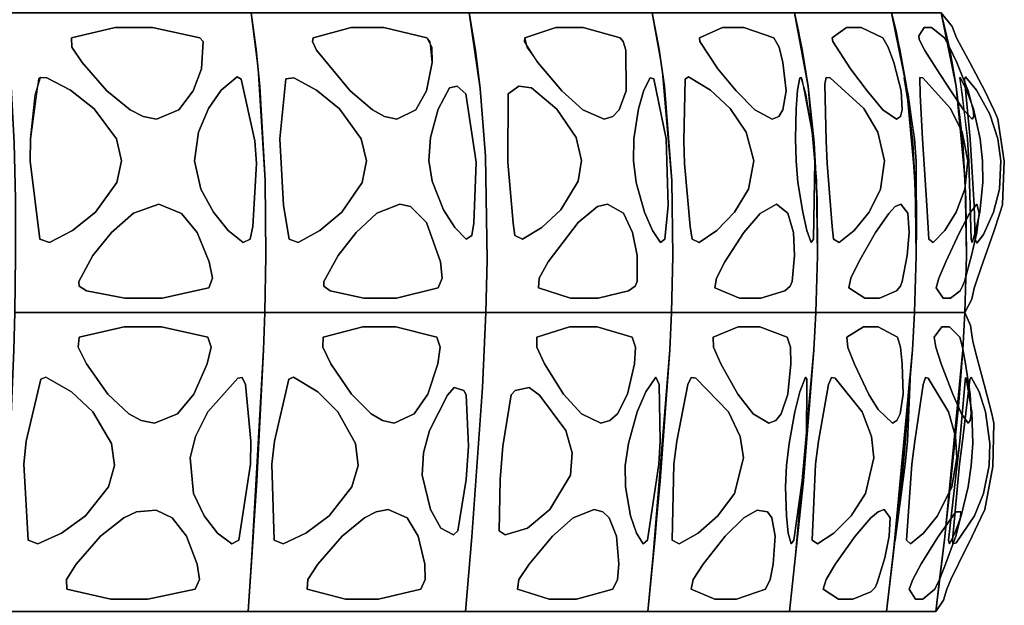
# Model space of a CAD drawing. Header units: centimetres. Extents: x -23.7 to 23.7, y -29.6 to 29.6.
# Tile 27 of 32: x 9.9 to 23.7, y 8.3 to 16.5. Entities that reach past the tile are written whole.
import ezdxf

# ---------------------------------------------------------------- set-up
doc = ezdxf.new("R2010")
doc.units = ezdxf.units.CM
doc.layers.get('0').update_dxf_attribs({"true_color": 0x5890e1})

msp = doc.modelspace()

# ---------------------------------------------------------------- linework, layer by layer
at = {"color": 121, "true_color": 0xa6e5e5}
for points in [[(9.837, 14.006, 0), (9.818, 14.801, 0), (9.779, 15.59, 0), (9.688, 16.629, 0), (10.338, 16.629, 0), (11.42, 16.629, 0), (12.287, 16.629, 0), (13.153, 16.629, 0), (13.222, 16.112, 0), (13.276, 15.59, 0), (13.349, 14.271, 0), (13.358, 13.209, 0), (13.345, 12.415, 0), (12.905, 12.415, 0), (11.587, 12.415, 0), (10.489, 12.415, 0), (9.829, 12.415, 0), (9.839, 13.209, 0)], [(9.818, 14.801, 0), (9.837, 14.006, 0), (9.839, 13.209, 0), (9.829, 12.415, 0), (10.489, 12.415, 0), (11.587, 12.415, 0), (12.905, 12.415, 0), (13.345, 12.415, 0), (13.358, 13.209, 0), (13.349, 14.271, 0), (13.276, 15.59, 0), (13.222, 16.112, 0), (13.153, 16.629, 0), (12.287, 16.629, 0), (11.42, 16.629, 0), (10.338, 16.629, 0), (9.688, 16.629, 0), (9.715, 16.371, 0), (9.779, 15.59, 0)], [(13.928, 12.415, 0), (14.899, 12.415, 0), (16.066, 12.415, 0), (16.454, 12.415, 0), (16.47, 13.154, 0), (16.445, 14.614, 0), (16.372, 15.564, 0), (16.217, 16.629, 0), (15.746, 16.629, 0), (14.567, 16.629, 0), (13.624, 16.629, 0), (13.153, 16.629, 0), (13.222, 16.112, 0), (13.276, 15.59, 0), (13.349, 14.271, 0), (13.358, 13.209, 0), (13.345, 12.415, 0)], [(14.899, 12.415, 0), (13.928, 12.415, 0), (13.345, 12.415, 0), (13.358, 13.209, 0), (13.349, 14.271, 0), (13.251, 15.852, 0), (13.153, 16.629, 0), (13.624, 16.629, 0), (14.567, 16.629, 0), (15.746, 16.629, 0), (16.217, 16.629, 0), (16.305, 16.099, 0), (16.372, 15.564, 0), (16.445, 14.614, 0), (16.47, 13.154, 0), (16.454, 12.415, 0), (16.066, 12.415, 0)], [(18.574, 12.415, 0), (17.759, 12.415, 0), (16.78, 12.415, 0), (16.454, 12.415, 0), (16.47, 13.154, 0), (16.445, 14.614, 0), (16.372, 15.564, 0), (16.217, 16.629, 0), (16.613, 16.629, 0), (17.602, 16.629, 0), (18.394, 16.629, 0), (18.789, 16.629, 0), (18.889, 16.112, 0), (18.965, 15.59, 0), (19.069, 14.271, 0), (19.082, 13.209, 0), (19.063, 12.415, 0)], [(17.759, 12.415, 0), (18.574, 12.415, 0), (19.063, 12.415, 0), (19.082, 13.209, 0), (19.069, 14.271, 0), (18.93, 15.852, 0), (18.789, 16.629, 0), (18.394, 16.629, 0), (17.602, 16.629, 0), (16.613, 16.629, 0), (16.217, 16.629, 0), (16.305, 16.099, 0), (16.372, 15.564, 0), (16.445, 14.614, 0), (16.47, 13.154, 0), (16.454, 12.415, 0), (16.78, 12.415, 0)], [(21.109, 14.006, 0), (21.068, 14.801, 0), (20.984, 15.59, 0), (20.79, 16.629, 0), (20.414, 16.629, 0), (19.789, 16.629, 0), (19.289, 16.629, 0), (18.789, 16.629, 0), (18.889, 16.112, 0), (18.965, 15.59, 0), (19.069, 14.271, 0), (19.082, 13.209, 0), (19.063, 12.415, 0), (19.317, 12.415, 0), (20.078, 12.415, 0), (20.712, 12.415, 0), (21.093, 12.415, 0), (21.114, 13.209, 0)], [(21.068, 14.801, 0), (21.109, 14.006, 0), (21.114, 13.209, 0), (21.093, 12.415, 0), (20.712, 12.415, 0), (20.078, 12.415, 0), (19.317, 12.415, 0), (19.063, 12.415, 0), (19.082, 13.209, 0), (19.069, 14.271, 0), (18.965, 15.59, 0), (18.889, 16.112, 0), (18.789, 16.629, 0), (19.289, 16.629, 0), (19.789, 16.629, 0), (20.414, 16.629, 0), (20.79, 16.629, 0), (20.848, 16.371, 0), (20.984, 15.59, 0)], [(22.498, 14.006, 0), (22.455, 14.801, 0), (22.365, 15.59, 0), (22.158, 16.629, 0), (21.901, 16.629, 0), (21.474, 16.629, 0), (21.132, 16.629, 0), (20.79, 16.629, 0), (20.9, 16.112, 0), (20.984, 15.59, 0), (21.099, 14.271, 0), (21.114, 13.209, 0), (21.093, 12.415, 0), (21.266, 12.415, 0), (21.787, 12.415, 0), (22.221, 12.415, 0), (22.481, 12.415, 0), (22.504, 13.209, 0)], [(22.455, 14.801, 0), (22.498, 14.006, 0), (22.504, 13.209, 0), (22.481, 12.415, 0), (22.221, 12.415, 0), (21.787, 12.415, 0), (21.266, 12.415, 0), (21.093, 12.415, 0), (21.114, 13.209, 0), (21.099, 14.271, 0), (20.984, 15.59, 0), (20.9, 16.112, 0), (20.79, 16.629, 0), (21.132, 16.629, 0), (21.474, 16.629, 0), (21.901, 16.629, 0), (22.158, 16.629, 0), (22.22, 16.371, 0), (22.365, 15.59, 0)], [(23.203, 14.006, 0), (23.159, 14.801, 0), (23.066, 15.59, 0), (22.853, 16.629, 0), (22.722, 16.629, 0), (22.505, 16.629, 0), (22.332, 16.629, 0), (22.158, 16.629, 0), (22.275, 16.112, 0), (22.365, 15.59, 0), (22.488, 14.271, 0), (22.504, 13.209, 0), (22.481, 12.415, 0), (22.569, 12.415, 0), (22.834, 12.415, 0), (23.054, 12.415, 0), (23.186, 12.415, 0), (23.209, 13.209, 0)], [(23.159, 14.801, 0), (23.203, 14.006, 0), (23.209, 13.209, 0), (23.186, 12.415, 0), (23.054, 12.415, 0), (22.834, 12.415, 0), (22.569, 12.415, 0), (22.481, 12.415, 0), (22.504, 13.209, 0), (22.488, 14.271, 0), (22.365, 15.59, 0), (22.275, 16.112, 0), (22.158, 16.629, 0), (22.332, 16.629, 0), (22.505, 16.629, 0), (22.722, 16.629, 0), (22.853, 16.629, 0), (22.917, 16.371, 0), (23.066, 15.59, 0)], [(11.24, 16.421, 0), (11.763, 16.421, 0), (12.432, 16.278, 0), (12.478, 16.224, 0), (12.455, 15.843, 0), (12.336, 15.529, 0), (12.137, 15.263, 0), (11.822, 15.133, 0), (11.634, 15.17, 0), (11.451, 15.264, 0), (11.123, 15.53, 0), (10.775, 15.929, 0), (10.631, 16.145, 0), (10.626, 16.278, 0)], [(11.763, 16.421, 0), (11.24, 16.421, 0), (10.626, 16.278, 0), (10.631, 16.145, 0), (10.775, 15.929, 0), (11.123, 15.53, 0), (11.451, 15.264, 0), (11.634, 15.17, 0), (11.822, 15.133, 0), (12.137, 15.263, 0), (12.336, 15.529, 0), (12.455, 15.843, 0), (12.478, 16.224, 0), (12.432, 16.278, 0)], [(15.02, 16.422, 0), (14.559, 16.422, 0), (14.026, 16.278, 0), (14.014, 16.224, 0), (14.072, 16.101, 0), (14.545, 15.531, 0), (14.859, 15.265, 0), (15.029, 15.17, 0), (15.201, 15.133, 0), (15.469, 15.264, 0), (15.62, 15.531, 0), (15.696, 15.929, 0), (15.67, 16.224, 0), (15.624, 16.278, 0)], [(15.029, 15.17, 0), (14.859, 15.265, 0), (14.545, 15.531, 0), (14.072, 16.101, 0), (14.014, 16.224, 0), (14.026, 16.278, 0), (14.559, 16.422, 0), (15.02, 16.422, 0), (15.624, 16.278, 0), (15.693, 16.146, 0), (15.696, 15.929, 0), (15.62, 15.531, 0), (15.469, 15.264, 0), (15.201, 15.133, 0)], [(17.434, 16.422, 0), (17.821, 16.422, 0), (18.34, 16.278, 0), (18.384, 16.224, 0), (18.422, 16.101, 0), (18.425, 15.531, 0), (18.327, 15.265, 0), (18.238, 15.17, 0), (18.114, 15.133, 0), (17.816, 15.264, 0), (17.522, 15.531, 0), (17.183, 15.929, 0), (16.995, 16.224, 0), (17, 16.278, 0)], [(18.238, 15.17, 0), (18.327, 15.265, 0), (18.425, 15.531, 0), (18.422, 16.101, 0), (18.384, 16.224, 0), (18.34, 16.278, 0), (17.821, 16.422, 0), (17.434, 16.422, 0), (17, 16.278, 0), (17.029, 16.146, 0), (17.183, 15.929, 0), (17.522, 15.531, 0), (17.816, 15.264, 0), (18.114, 15.133, 0)], [(20.081, 16.421, 0), (19.779, 16.421, 0), (19.456, 16.278, 0), (19.46, 16.224, 0), (19.713, 15.843, 0), (19.972, 15.529, 0), (20.234, 15.263, 0), (20.48, 15.133, 0), (20.571, 15.17, 0), (20.63, 15.264, 0), (20.673, 15.53, 0), (20.63, 15.929, 0), (20.574, 16.145, 0), (20.499, 16.278, 0)], [(19.779, 16.421, 0), (20.081, 16.421, 0), (20.499, 16.278, 0), (20.574, 16.145, 0), (20.63, 15.929, 0), (20.673, 15.53, 0), (20.63, 15.264, 0), (20.571, 15.17, 0), (20.48, 15.133, 0), (20.234, 15.263, 0), (19.972, 15.529, 0), (19.713, 15.843, 0), (19.46, 16.224, 0), (19.456, 16.278, 0)], [(22.281, 15.17, 0), (22.307, 15.263, 0), (22.292, 15.53, 0), (22.189, 15.929, 0), (22.11, 16.146, 0), (22.035, 16.278, 0), (21.729, 16.421, 0), (21.523, 16.421, 0), (21.322, 16.278, 0), (21.333, 16.224, 0), (21.578, 15.843, 0), (21.813, 15.529, 0), (22.036, 15.263, 0), (22.224, 15.133, 0)], [(21.523, 16.421, 0), (21.729, 16.421, 0), (22.035, 16.278, 0), (22.11, 16.146, 0), (22.189, 15.929, 0), (22.292, 15.53, 0), (22.307, 15.263, 0), (22.281, 15.17, 0), (22.224, 15.133, 0), (22.036, 15.263, 0), (21.813, 15.529, 0), (21.578, 15.843, 0), (21.333, 16.224, 0), (21.322, 16.278, 0)], [(23.313, 15.17, 0), (23.306, 15.264, 0), (23.234, 15.53, 0), (23.074, 15.929, 0), (22.973, 16.146, 0), (22.901, 16.278, 0), (22.718, 16.421, 0), (22.613, 16.421, 0), (22.539, 16.307, 0), (22.545, 16.254, 0), (22.626, 16.1, 0), (22.787, 15.843, 0), (22.99, 15.529, 0), (23.168, 15.263, 0), (23.292, 15.133, 0)], [(23.306, 15.264, 0), (23.313, 15.17, 0), (23.292, 15.133, 0), (23.168, 15.263, 0), (22.99, 15.529, 0), (22.787, 15.843, 0), (22.626, 16.1, 0), (22.545, 16.254, 0), (22.539, 16.307, 0), (22.613, 16.421, 0), (22.718, 16.421, 0), (22.901, 16.278, 0), (22.973, 16.146, 0), (23.074, 15.929, 0), (23.234, 15.53, 0)], [(10.182, 13.445, 0), (10.043, 14.543, 0), (10.05, 14.857, 0), (10.114, 15.476, 0), (10.192, 15.721, 0), (10.281, 15.716, 0), (10.611, 15.543, 0), (10.943, 15.28, 0), (11.257, 14.856, 0), (11.329, 14.547, 0), (11.265, 14.241, 0), (10.962, 13.823, 0), (10.64, 13.565, 0), (10.318, 13.399, 0)], [(10.043, 14.543, 0), (10.182, 13.445, 0), (10.318, 13.399, 0), (10.64, 13.565, 0), (10.962, 13.823, 0), (11.265, 14.241, 0), (11.329, 14.547, 0), (11.257, 14.856, 0), (10.943, 15.28, 0), (10.611, 15.543, 0), (10.281, 15.716, 0), (10.192, 15.721, 0), (10.163, 15.698, 0), (10.05, 14.857, 0)], [(13.175, 13.625, 0), (13.226, 14.507, 0), (13.203, 14.83, 0), (13.01, 15.696, 0), (12.956, 15.727, 0), (12.732, 15.543, 0), (12.553, 15.282, 0), (12.412, 14.951, 0), (12.357, 14.545, 0), (12.447, 14.149, 0), (12.621, 13.824, 0), (12.829, 13.566, 0), (13.041, 13.399, 0), (13.139, 13.445, 0)], [(13.226, 14.507, 0), (13.175, 13.625, 0), (13.139, 13.445, 0), (13.041, 13.399, 0), (12.829, 13.566, 0), (12.621, 13.824, 0), (12.447, 14.149, 0), (12.357, 14.545, 0), (12.412, 14.951, 0), (12.553, 15.282, 0), (12.732, 15.543, 0), (12.956, 15.727, 0), (13.01, 15.696, 0), (13.203, 14.83, 0)], [(13.608, 13.917, 0), (13.555, 14.857, 0), (13.64, 15.698, 0), (13.75, 15.716, 0), (14.069, 15.543, 0), (14.393, 15.28, 0), (14.701, 14.856, 0), (14.773, 14.547, 0), (14.715, 14.241, 0), (14.428, 13.823, 0), (14.12, 13.565, 0), (13.814, 13.398, 0), (13.686, 13.445, 0)], [(13.555, 14.857, 0), (13.608, 13.917, 0), (13.686, 13.445, 0), (13.814, 13.398, 0), (14.12, 13.565, 0), (14.428, 13.823, 0), (14.715, 14.241, 0), (14.773, 14.547, 0), (14.701, 14.856, 0), (14.393, 15.28, 0), (14.069, 15.543, 0), (13.75, 15.716, 0), (13.64, 15.698, 0)], [(19.014, 13.917, 0), (18.986, 14.857, 0), (18.813, 15.698, 0), (18.761, 15.716, 0), (18.674, 15.543, 0), (18.599, 15.28, 0), (18.532, 14.856, 0), (18.527, 14.547, 0), (18.566, 14.241, 0), (18.685, 13.823, 0), (18.797, 13.565, 0), (18.91, 13.398, 0), (18.968, 13.445, 0)], [(18.986, 14.857, 0), (19.014, 13.917, 0), (18.968, 13.445, 0), (18.91, 13.398, 0), (18.797, 13.565, 0), (18.685, 13.823, 0), (18.566, 14.241, 0), (18.527, 14.547, 0), (18.532, 14.856, 0), (18.599, 15.28, 0), (18.674, 15.543, 0), (18.761, 15.716, 0), (18.813, 15.698, 0)], [(19.324, 13.625, 0), (19.243, 14.507, 0), (19.234, 14.83, 0), (19.254, 15.696, 0), (19.3, 15.727, 0), (19.609, 15.543, 0), (19.886, 15.282, 0), (20.111, 14.951, 0), (20.219, 14.545, 0), (20.143, 14.149, 0), (19.949, 13.824, 0), (19.701, 13.566, 0), (19.451, 13.399, 0), (19.351, 13.445, 0)], [(19.243, 14.507, 0), (19.324, 13.625, 0), (19.351, 13.445, 0), (19.451, 13.399, 0), (19.701, 13.566, 0), (19.949, 13.824, 0), (20.143, 14.149, 0), (20.219, 14.545, 0), (20.111, 14.951, 0), (19.886, 15.282, 0), (19.609, 15.543, 0), (19.3, 15.727, 0), (19.254, 15.696, 0), (19.234, 14.83, 0)], [(21.078, 14.543, 0), (21.058, 13.445, 0), (21.024, 13.399, 0), (20.965, 13.565, 0), (20.908, 13.823, 0), (20.841, 14.241, 0), (20.813, 14.547, 0), (20.806, 14.856, 0), (20.817, 15.28, 0), (20.835, 15.543, 0), (20.865, 15.716, 0), (20.885, 15.721, 0), (20.897, 15.698, 0), (21.053, 14.857, 0)], [(21.058, 13.445, 0), (21.078, 14.543, 0), (21.053, 14.857, 0), (20.957, 15.476, 0), (20.885, 15.721, 0), (20.865, 15.716, 0), (20.835, 15.543, 0), (20.817, 15.28, 0), (20.806, 14.856, 0), (20.813, 14.547, 0), (20.841, 14.241, 0), (20.908, 13.823, 0), (20.965, 13.565, 0), (21.024, 13.399, 0)], [(21.249, 14.507, 0), (21.32, 13.625, 0), (21.34, 13.445, 0), (21.422, 13.399, 0), (21.631, 13.566, 0), (21.84, 13.824, 0), (22.001, 14.149, 0), (22.059, 14.545, 0), (21.962, 14.951, 0), (21.765, 15.282, 0), (21.292, 15.716, 0), (21.236, 15.721, 0), (21.217, 15.623, 0), (21.237, 14.83, 0)], [(21.32, 13.625, 0), (21.249, 14.507, 0), (21.237, 14.83, 0), (21.217, 15.623, 0), (21.236, 15.721, 0), (21.292, 15.716, 0), (21.765, 15.282, 0), (21.962, 14.951, 0), (22.059, 14.545, 0), (22.001, 14.149, 0), (21.84, 13.824, 0), (21.631, 13.566, 0), (21.422, 13.399, 0), (21.34, 13.445, 0)], [(22.508, 13.445, 0), (22.503, 14.543, 0), (22.48, 14.857, 0), (22.397, 15.476, 0), (22.339, 15.721, 0), (22.336, 15.716, 0), (22.363, 15.543, 0), (22.403, 15.28, 0), (22.446, 14.856, 0), (22.466, 14.547, 0), (22.483, 14.241, 0), (22.496, 13.823, 0), (22.496, 13.565, 0), (22.498, 13.398, 0)], [(22.503, 14.543, 0), (22.508, 13.445, 0), (22.498, 13.398, 0), (22.496, 13.565, 0), (22.496, 13.823, 0), (22.483, 14.241, 0), (22.466, 14.547, 0), (22.446, 14.856, 0), (22.403, 15.28, 0), (22.363, 15.543, 0), (22.336, 15.716, 0), (22.339, 15.721, 0), (22.347, 15.698, 0), (22.48, 14.857, 0)], [(22.592, 14.857, 0), (22.651, 13.917, 0), (22.681, 13.445, 0), (22.742, 13.399, 0), (22.904, 13.566, 0), (23.066, 13.824, 0), (23.189, 14.149, 0), (23.229, 14.545, 0), (23.147, 14.951, 0), (22.984, 15.281, 0), (22.597, 15.716, 0), (22.555, 15.721, 0), (22.56, 15.476, 0)], [(22.651, 13.917, 0), (22.592, 14.857, 0), (22.56, 15.476, 0), (22.555, 15.721, 0), (22.597, 15.716, 0), (22.984, 15.281, 0), (23.147, 14.951, 0), (23.229, 14.545, 0), (23.189, 14.149, 0), (23.066, 13.824, 0), (22.904, 13.566, 0), (22.742, 13.399, 0), (22.681, 13.445, 0)], [(23.274, 13.445, 0), (23.245, 14.543, 0), (23.224, 14.857, 0), (23.156, 15.476, 0), (23.115, 15.721, 0), (23.127, 15.716, 0), (23.211, 15.543, 0), (23.308, 15.28, 0), (23.404, 14.856, 0), (23.436, 14.547, 0), (23.441, 14.241, 0), (23.4, 13.823, 0), (23.343, 13.565, 0), (23.288, 13.398, 0)], [(23.245, 14.543, 0), (23.274, 13.445, 0), (23.288, 13.398, 0), (23.343, 13.565, 0), (23.4, 13.823, 0), (23.441, 14.241, 0), (23.436, 14.547, 0), (23.404, 14.856, 0), (23.308, 15.28, 0), (23.211, 15.543, 0), (23.127, 15.716, 0), (23.115, 15.721, 0), (23.116, 15.698, 0), (23.224, 14.857, 0)], [(23.317, 13.917, 0), (23.262, 14.857, 0), (23.183, 15.697, 0), (23.197, 15.727, 0), (23.353, 15.543, 0), (23.538, 15.204, 0), (23.65, 14.856, 0), (23.693, 14.547, 0), (23.673, 14.148, 0), (23.591, 13.823, 0), (23.449, 13.512, 0), (23.354, 13.389, 0), (23.332, 13.445, 0)], [(23.262, 14.857, 0), (23.317, 13.917, 0), (23.332, 13.445, 0), (23.354, 13.389, 0), (23.449, 13.512, 0), (23.591, 13.823, 0), (23.673, 14.148, 0), (23.693, 14.547, 0), (23.65, 14.856, 0), (23.538, 15.204, 0), (23.353, 15.543, 0), (23.197, 15.727, 0), (23.183, 15.697, 0)], [(16.318, 14.527, 0), (16.283, 13.669, 0), (16.253, 13.494, 0), (16.176, 13.446, 0), (16.017, 13.607, 0), (15.859, 13.857, 0), (15.699, 14.261, 0), (15.652, 14.553, 0), (15.672, 14.875, 0), (15.784, 15.272, 0), (15.94, 15.572, 0), (16.051, 15.596, 0), (16.173, 15.49, 0)], [(16.283, 13.669, 0), (16.318, 14.527, 0), (16.173, 15.49, 0), (16.051, 15.596, 0), (15.94, 15.572, 0), (15.784, 15.272, 0), (15.672, 14.875, 0), (15.652, 14.553, 0), (15.699, 14.261, 0), (15.859, 13.857, 0), (16.017, 13.607, 0), (16.176, 13.446, 0), (16.253, 13.494, 0)], [(16.762, 14.527, 0), (16.834, 13.669, 0), (16.859, 13.494, 0), (16.969, 13.446, 0), (17.239, 13.607, 0), (17.507, 13.857, 0), (17.751, 14.261, 0), (17.797, 14.553, 0), (17.721, 14.875, 0), (17.449, 15.272, 0), (17.092, 15.572, 0), (16.916, 15.596, 0), (16.768, 15.49, 0)], [(16.834, 13.669, 0), (16.762, 14.527, 0), (16.768, 15.49, 0), (16.916, 15.596, 0), (17.092, 15.572, 0), (17.449, 15.272, 0), (17.721, 14.875, 0), (17.797, 14.553, 0), (17.751, 14.261, 0), (17.507, 13.857, 0), (17.239, 13.607, 0), (16.969, 13.446, 0), (16.859, 13.494, 0)], [(11.856, 13.939, 0), (12.175, 13.808, 0), (12.393, 13.538, 0), (12.563, 13.125, 0), (12.608, 12.897, 0), (12.555, 12.758, 0), (11.899, 12.613, 0), (11.378, 12.613, 0), (10.837, 12.719, 0), (10.734, 12.782, 0), (10.729, 12.848, 0), (10.928, 13.214, 0), (11.191, 13.539, 0), (11.499, 13.809, 0)], [(12.175, 13.808, 0), (11.856, 13.939, 0), (11.499, 13.809, 0), (11.191, 13.539, 0), (10.928, 13.214, 0), (10.729, 12.848, 0), (10.734, 12.782, 0), (10.837, 12.719, 0), (11.378, 12.613, 0), (11.899, 12.613, 0), (12.555, 12.758, 0), (12.608, 12.897, 0), (12.563, 13.125, 0), (12.393, 13.538, 0)], [(14.92, 13.809, 0), (15.244, 13.939, 0), (15.395, 13.902, 0), (15.617, 13.68, 0), (15.815, 13.125, 0), (15.838, 12.897, 0), (15.782, 12.758, 0), (15.196, 12.613, 0), (14.736, 12.613, 0), (14.261, 12.719, 0), (14.173, 12.782, 0), (14.172, 12.848, 0), (14.375, 13.214, 0), (14.63, 13.539, 0)], [(15.244, 13.939, 0), (14.92, 13.809, 0), (14.63, 13.539, 0), (14.375, 13.214, 0), (14.172, 12.848, 0), (14.173, 12.782, 0), (14.261, 12.719, 0), (14.736, 12.613, 0), (15.196, 12.613, 0), (15.782, 12.758, 0), (15.838, 12.897, 0), (15.815, 13.125, 0), (15.617, 13.68, 0), (15.395, 13.902, 0)], [(18.387, 13.809, 0), (18.164, 13.939, 0), (18.023, 13.902, 0), (17.749, 13.68, 0), (17.328, 13.125, 0), (17.202, 12.897, 0), (17.192, 12.758, 0), (17.644, 12.613, 0), (18.031, 12.613, 0), (18.46, 12.719, 0), (18.551, 12.782, 0), (18.578, 12.848, 0), (18.578, 13.214, 0), (18.515, 13.539, 0)], [(18.164, 13.939, 0), (18.387, 13.809, 0), (18.515, 13.539, 0), (18.578, 13.214, 0), (18.578, 12.848, 0), (18.551, 12.782, 0), (18.46, 12.719, 0), (18.031, 12.613, 0), (17.644, 12.613, 0), (17.192, 12.758, 0), (17.202, 12.897, 0), (17.328, 13.125, 0), (17.749, 13.68, 0), (18.023, 13.902, 0)], [(20.309, 13.808, 0), (20.537, 13.939, 0), (20.7, 13.809, 0), (20.776, 13.539, 0), (20.794, 13.214, 0), (20.759, 12.848, 0), (20.732, 12.782, 0), (20.658, 12.719, 0), (20.318, 12.613, 0), (20.017, 12.613, 0), (19.673, 12.758, 0), (19.693, 12.897, 0), (19.813, 13.125, 0), (20.081, 13.538, 0)], [(20.537, 13.939, 0), (20.309, 13.808, 0), (20.081, 13.538, 0), (19.813, 13.125, 0), (19.693, 12.897, 0), (19.673, 12.758, 0), (20.017, 12.613, 0), (20.318, 12.613, 0), (20.658, 12.719, 0), (20.732, 12.782, 0), (20.759, 12.848, 0), (20.794, 13.214, 0), (20.776, 13.539, 0), (20.7, 13.809, 0)], [(22.286, 13.939, 0), (22.384, 13.809, 0), (22.405, 13.539, 0), (22.377, 13.214, 0), (22.308, 12.848, 0), (22.283, 12.782, 0), (22.227, 12.719, 0), (21.987, 12.613, 0), (21.781, 12.613, 0), (21.557, 12.758, 0), (21.585, 12.897, 0), (21.695, 13.125, 0), (21.929, 13.537, 0), (22.116, 13.808, 0), (22.206, 13.902, 0)], [(22.384, 13.809, 0), (22.286, 13.939, 0), (22.206, 13.902, 0), (22.116, 13.808, 0), (21.929, 13.537, 0), (21.695, 13.125, 0), (21.585, 12.897, 0), (21.557, 12.758, 0), (21.781, 12.613, 0), (21.987, 12.613, 0), (22.227, 12.719, 0), (22.283, 12.782, 0), (22.308, 12.848, 0), (22.377, 13.214, 0), (22.405, 13.539, 0)], [(22.883, 12.613, 0), (22.987, 12.613, 0), (23.122, 12.719, 0), (23.156, 12.782, 0), (23.18, 12.848, 0), (23.281, 13.214, 0), (23.354, 13.538, 0), (23.388, 13.809, 0), (23.357, 13.939, 0), (23.251, 13.808, 0), (23.111, 13.537, 0), (22.918, 13.125, 0), (22.821, 12.897, 0), (22.784, 12.758, 0)], [(22.987, 12.613, 0), (22.883, 12.613, 0), (22.784, 12.758, 0), (22.821, 12.897, 0), (22.918, 13.125, 0), (23.111, 13.537, 0), (23.251, 13.808, 0), (23.357, 13.939, 0), (23.388, 13.809, 0), (23.354, 13.538, 0), (23.281, 13.214, 0), (23.18, 12.848, 0), (23.156, 12.782, 0), (23.122, 12.719, 0)], [(13.164, 8.994, 0), (13.328, 11.887, 0), (13.345, 12.415, 0), (12.905, 12.415, 0), (10.708, 12.415, 0), (9.829, 12.415, 0), (9.817, 11.887, 0), (9.71, 9.256, 0), (9.656, 8.206, 0), (10.304, 8.206, 0), (11.383, 8.206, 0), (12.246, 8.206, 0), (13.11, 8.206, 0)], [(11.587, 12.415, 0), (12.905, 12.415, 0), (13.345, 12.415, 0), (13.328, 11.887, 0), (13.233, 10.044, 0), (13.164, 8.994, 0), (13.11, 8.206, 0), (12.246, 8.206, 0), (11.383, 8.206, 0), (10.304, 8.206, 0), (9.656, 8.206, 0), (9.71, 9.256, 0), (9.817, 11.887, 0), (9.829, 12.415, 0), (10.269, 12.415, 0)], [(16.254, 9.256, 0), (16.406, 11.36, 0), (16.454, 12.415, 0), (15.871, 12.415, 0), (14.899, 12.415, 0), (13.733, 12.415, 0), (13.345, 12.415, 0), (13.328, 11.887, 0), (13.182, 9.256, 0), (13.11, 8.206, 0), (13.683, 8.206, 0), (14.637, 8.206, 0), (15.401, 8.206, 0), (16.165, 8.206, 0)], [(14.899, 12.415, 0), (15.871, 12.415, 0), (16.454, 12.415, 0), (16.406, 11.36, 0), (16.254, 9.256, 0), (16.165, 8.206, 0), (15.401, 8.206, 0), (14.637, 8.206, 0), (13.683, 8.206, 0), (13.11, 8.206, 0), (13.182, 9.256, 0), (13.328, 11.887, 0), (13.345, 12.415, 0), (13.733, 12.415, 0)], [(16.254, 9.256, 0), (16.406, 11.36, 0), (16.454, 12.415, 0), (16.943, 12.415, 0), (17.759, 12.415, 0), (18.737, 12.415, 0), (19.063, 12.415, 0), (19.039, 11.887, 0), (18.831, 9.256, 0), (18.728, 8.206, 0), (18.247, 8.206, 0), (17.446, 8.206, 0), (16.805, 8.206, 0), (16.165, 8.206, 0)], [(17.759, 12.415, 0), (16.943, 12.415, 0), (16.454, 12.415, 0), (16.406, 11.36, 0), (16.254, 9.256, 0), (16.165, 8.206, 0), (16.805, 8.206, 0), (17.446, 8.206, 0), (18.247, 8.206, 0), (18.728, 8.206, 0), (18.831, 9.256, 0), (19.039, 11.887, 0), (19.063, 12.415, 0), (18.737, 12.415, 0)], [(18.806, 8.994, 0), (19.039, 11.887, 0), (19.063, 12.415, 0), (19.317, 12.415, 0), (20.586, 12.415, 0), (21.093, 12.415, 0), (21.066, 11.887, 0), (20.836, 9.256, 0), (20.722, 8.206, 0), (20.348, 8.206, 0), (19.725, 8.206, 0), (19.226, 8.206, 0), (18.728, 8.206, 0)], [(19.039, 11.887, 0), (18.904, 10.044, 0), (18.806, 8.994, 0), (18.728, 8.206, 0), (19.226, 8.206, 0), (19.725, 8.206, 0), (20.348, 8.206, 0), (20.722, 8.206, 0), (20.836, 9.256, 0), (21.066, 11.887, 0), (21.093, 12.415, 0), (20.839, 12.415, 0), (20.078, 12.415, 0), (19.317, 12.415, 0), (19.063, 12.415, 0)], [(21.066, 11.887, 0), (20.917, 10.044, 0), (20.808, 8.994, 0), (20.722, 8.206, 0), (21.063, 8.206, 0), (21.404, 8.206, 0), (21.83, 8.206, 0), (22.086, 8.206, 0), (22.208, 9.256, 0), (22.453, 11.887, 0), (22.481, 12.415, 0), (22.308, 12.415, 0), (21.787, 12.415, 0), (21.266, 12.415, 0), (21.093, 12.415, 0)], [(20.808, 8.994, 0), (21.066, 11.887, 0), (21.093, 12.415, 0), (21.266, 12.415, 0), (21.787, 12.415, 0), (22.308, 12.415, 0), (22.481, 12.415, 0), (22.453, 11.887, 0), (22.208, 9.256, 0), (22.086, 8.206, 0), (21.83, 8.206, 0), (21.404, 8.206, 0), (21.063, 8.206, 0), (20.722, 8.206, 0)], [(22.648, 8.206, 0), (22.432, 8.206, 0), (22.259, 8.206, 0), (22.086, 8.206, 0), (22.178, 8.994, 0), (22.453, 11.887, 0), (22.481, 12.415, 0), (22.569, 12.415, 0), (23.01, 12.415, 0), (23.186, 12.415, 0), (23.157, 11.887, 0), (22.904, 9.256, 0), (22.778, 8.206, 0)], [(22.432, 8.206, 0), (22.648, 8.206, 0), (22.778, 8.206, 0), (22.904, 9.256, 0), (23.157, 11.887, 0), (23.186, 12.415, 0), (23.098, 12.415, 0), (22.834, 12.415, 0), (22.569, 12.415, 0), (22.481, 12.415, 0), (22.453, 11.887, 0), (22.294, 10.044, 0), (22.178, 8.994, 0), (22.086, 8.206, 0), (22.259, 8.206, 0)], [(11.89, 12.213, 0), (11.369, 12.213, 0), (10.735, 12.066, 0), (10.719, 11.924, 0), (10.835, 11.689, 0), (11.136, 11.263, 0), (11.434, 10.988, 0), (11.607, 10.894, 0), (11.791, 10.858, 0), (12.117, 10.987, 0), (12.348, 11.263, 0), (12.535, 11.689, 0), (12.589, 11.924, 0), (12.542, 12.066, 0)], [(11.369, 12.213, 0), (11.89, 12.213, 0), (12.542, 12.066, 0), (12.589, 11.924, 0), (12.535, 11.689, 0), (12.348, 11.263, 0), (12.117, 10.987, 0), (11.791, 10.858, 0), (11.607, 10.894, 0), (11.434, 10.988, 0), (11.136, 11.263, 0), (10.835, 11.689, 0), (10.719, 11.924, 0), (10.735, 12.066, 0)], [(14.723, 12.213, 0), (15.185, 12.213, 0), (15.764, 12.067, 0), (15.812, 11.924, 0), (15.777, 11.689, 0), (15.635, 11.263, 0), (15.444, 10.987, 0), (15.161, 10.858, 0), (14.999, 10.893, 0), (14.842, 10.986, 0), (14.563, 11.263, 0), (14.274, 11.689, 0), (14.158, 11.924, 0), (14.166, 12.066, 0)], [(15.185, 12.213, 0), (14.723, 12.213, 0), (14.166, 12.066, 0), (14.158, 11.924, 0), (14.274, 11.689, 0), (14.563, 11.263, 0), (14.842, 10.986, 0), (14.999, 10.893, 0), (15.161, 10.858, 0), (15.444, 10.987, 0), (15.635, 11.263, 0), (15.777, 11.689, 0), (15.812, 11.924, 0), (15.764, 12.067, 0)], [(17.63, 12.213, 0), (18.018, 12.213, 0), (18.508, 12.066, 0), (18.555, 11.924, 0), (18.54, 11.689, 0), (18.446, 11.263, 0), (18.301, 10.986, 0), (18.197, 10.893, 0), (18.071, 10.858, 0), (17.796, 10.987, 0), (17.546, 11.263, 0), (17.278, 11.689, 0), (17.167, 11.924, 0), (17.167, 12.067, 0)], [(18.018, 12.213, 0), (17.63, 12.213, 0), (17.167, 12.067, 0), (17.167, 11.924, 0), (17.278, 11.689, 0), (17.546, 11.263, 0), (17.796, 10.987, 0), (18.071, 10.858, 0), (18.197, 10.893, 0), (18.301, 10.986, 0), (18.446, 11.263, 0), (18.54, 11.689, 0), (18.555, 11.924, 0), (18.508, 12.066, 0)], [(20.001, 12.213, 0), (20.303, 12.213, 0), (20.689, 12.066, 0), (20.734, 11.924, 0), (20.739, 11.689, 0), (20.697, 11.263, 0), (20.603, 10.988, 0), (20.528, 10.894, 0), (20.431, 10.858, 0), (20.209, 10.987, 0), (19.996, 11.263, 0), (19.757, 11.689, 0), (19.654, 11.924, 0), (19.646, 12.066, 0)], [(20.303, 12.213, 0), (20.001, 12.213, 0), (19.646, 12.066, 0), (19.654, 11.924, 0), (19.757, 11.689, 0), (19.996, 11.263, 0), (20.209, 10.987, 0), (20.431, 10.858, 0), (20.528, 10.894, 0), (20.603, 10.988, 0), (20.697, 11.263, 0), (20.739, 11.689, 0), (20.734, 11.924, 0), (20.689, 12.066, 0)], [(21.97, 12.213, 0), (21.764, 12.213, 0), (21.527, 12.067, 0), (21.544, 11.923, 0), (21.636, 11.687, 0), (21.839, 11.262, 0), (21.966, 11.048, 0), (22.17, 10.858, 0), (22.233, 10.894, 0), (22.278, 10.988, 0), (22.318, 11.263, 0), (22.307, 11.689, 0), (22.282, 11.924, 0), (22.24, 12.066, 0)], [(21.764, 12.213, 0), (21.97, 12.213, 0), (22.24, 12.066, 0), (22.282, 11.924, 0), (22.307, 11.689, 0), (22.318, 11.263, 0), (22.278, 10.988, 0), (22.233, 10.894, 0), (22.17, 10.858, 0), (21.966, 11.048, 0), (21.839, 11.262, 0), (21.636, 11.687, 0), (21.544, 11.923, 0), (21.527, 12.067, 0)], [(22.97, 12.213, 0), (22.865, 12.213, 0), (22.754, 12.067, 0), (22.778, 11.924, 0), (22.856, 11.689, 0), (23.017, 11.263, 0), (23.138, 10.987, 0), (23.235, 10.858, 0), (23.263, 10.894, 0), (23.275, 10.988, 0), (23.26, 11.263, 0), (23.197, 11.689, 0), (23.153, 11.924, 0), (23.116, 12.066, 0)], [(22.865, 12.213, 0), (22.97, 12.213, 0), (23.116, 12.066, 0), (23.153, 11.924, 0), (23.197, 11.689, 0), (23.26, 11.263, 0), (23.275, 10.988, 0), (23.263, 10.894, 0), (23.235, 10.858, 0), (23.138, 10.987, 0), (23.017, 11.263, 0), (22.856, 11.689, 0), (22.778, 11.924, 0), (22.754, 12.067, 0)], [(10.822, 9.553, 0), (10.484, 9.31, 0), (10.152, 9.159, 0), (10.018, 9.212, 0), (9.956, 10.279, 0), (9.99, 10.603, 0), (10.195, 11.474, 0), (10.266, 11.503, 0), (10.624, 11.298, 0), (10.925, 11.014, 0), (11.191, 10.571, 0), (11.233, 10.26, 0), (11.148, 9.959, 0)], [(10.484, 9.31, 0), (10.822, 9.553, 0), (11.148, 9.959, 0), (11.233, 10.26, 0), (11.191, 10.571, 0), (10.925, 11.014, 0), (10.624, 11.298, 0), (10.266, 11.503, 0), (10.195, 11.474, 0), (9.99, 10.603, 0), (9.956, 10.279, 0), (10.018, 9.212, 0), (10.152, 9.159, 0)], [(13.143, 10.279, 0), (12.981, 9.212, 0), (12.882, 9.159, 0), (12.681, 9.311, 0), (12.49, 9.554, 0), (12.342, 9.868, 0), (12.294, 10.368, 0), (12.371, 10.669, 0), (12.542, 11.016, 0), (12.964, 11.49, 0), (13.027, 11.498, 0), (13.075, 11.401, 0), (13.15, 10.603, 0)], [(12.981, 9.212, 0), (13.143, 10.279, 0), (13.15, 10.603, 0), (13.075, 11.401, 0), (13.027, 11.498, 0), (12.964, 11.49, 0), (12.542, 11.016, 0), (12.371, 10.669, 0), (12.294, 10.368, 0), (12.342, 9.868, 0), (12.49, 9.554, 0), (12.681, 9.311, 0), (12.882, 9.159, 0)], [(13.48, 10.603, 0), (13.683, 11.474, 0), (13.749, 11.503, 0), (14.088, 11.298, 0), (14.372, 11.014, 0), (14.62, 10.571, 0), (14.655, 10.26, 0), (14.569, 9.96, 0), (14.25, 9.554, 0), (13.922, 9.31, 0), (13.602, 9.159, 0), (13.477, 9.212, 0), (13.442, 10.279, 0)], [(13.683, 11.474, 0), (13.48, 10.603, 0), (13.442, 10.279, 0), (13.477, 9.212, 0), (13.602, 9.159, 0), (13.922, 9.31, 0), (14.25, 9.554, 0), (14.569, 9.96, 0), (14.655, 10.26, 0), (14.62, 10.571, 0), (14.372, 11.014, 0), (14.088, 11.298, 0), (13.749, 11.503, 0)], [(18.887, 11.4, 0), (18.905, 10.603, 0), (18.885, 10.279, 0), (18.725, 9.212, 0), (18.664, 9.159, 0), (18.568, 9.31, 0), (18.484, 9.554, 0), (18.414, 9.96, 0), (18.413, 10.26, 0), (18.456, 10.571, 0), (18.581, 11.014, 0), (18.701, 11.298, 0), (18.843, 11.503, 0)], [(18.905, 10.603, 0), (18.887, 11.4, 0), (18.843, 11.503, 0), (18.701, 11.298, 0), (18.581, 11.014, 0), (18.456, 10.571, 0), (18.413, 10.26, 0), (18.414, 9.96, 0), (18.484, 9.554, 0), (18.568, 9.31, 0), (18.664, 9.159, 0), (18.725, 9.212, 0), (18.885, 10.279, 0)], [(19.094, 10.279, 0), (19.072, 9.212, 0), (19.169, 9.159, 0), (19.437, 9.311, 0), (19.716, 9.554, 0), (19.947, 9.868, 0), (20.077, 10.368, 0), (20.028, 10.669, 0), (19.863, 11.016, 0), (19.405, 11.49, 0), (19.339, 11.498, 0), (19.291, 11.401, 0), (19.136, 10.603, 0)], [(19.072, 9.212, 0), (19.094, 10.279, 0), (19.136, 10.603, 0), (19.291, 11.401, 0), (19.339, 11.498, 0), (19.405, 11.49, 0), (19.863, 11.016, 0), (20.028, 10.669, 0), (20.077, 10.368, 0), (19.947, 9.868, 0), (19.716, 9.554, 0), (19.437, 9.311, 0), (19.169, 9.159, 0)], [(20.705, 9.31, 0), (20.679, 9.553, 0), (20.666, 9.959, 0), (20.68, 10.26, 0), (20.716, 10.571, 0), (20.797, 11.014, 0), (20.865, 11.298, 0), (20.946, 11.503, 0), (20.964, 11.474, 0), (20.96, 10.603, 0), (20.934, 10.279, 0), (20.782, 9.212, 0), (20.745, 9.159, 0)], [(20.679, 9.553, 0), (20.705, 9.31, 0), (20.745, 9.159, 0), (20.782, 9.212, 0), (20.934, 10.279, 0), (20.96, 10.603, 0), (20.964, 11.474, 0), (20.946, 11.503, 0), (20.865, 11.298, 0), (20.797, 11.014, 0), (20.716, 10.571, 0), (20.68, 10.26, 0), (20.666, 9.959, 0)], [(21.088, 10.279, 0), (21.038, 9.212, 0), (21.116, 9.159, 0), (21.346, 9.311, 0), (21.587, 9.554, 0), (21.789, 9.868, 0), (21.909, 10.368, 0), (21.874, 10.669, 0), (21.741, 11.016, 0), (21.363, 11.49, 0), (21.31, 11.498, 0), (21.27, 11.401, 0), (21.131, 10.603, 0)], [(21.038, 9.212, 0), (21.088, 10.279, 0), (21.131, 10.603, 0), (21.27, 11.401, 0), (21.31, 11.498, 0), (21.363, 11.49, 0), (21.741, 11.016, 0), (21.874, 10.669, 0), (21.909, 10.368, 0), (21.789, 9.868, 0), (21.587, 9.554, 0), (21.346, 9.311, 0), (21.116, 9.159, 0)], [(22.395, 11.298, 0), (22.38, 11.014, 0), (22.347, 10.571, 0), (22.318, 10.26, 0), (22.29, 9.959, 0), (22.246, 9.553, 0), (22.213, 9.31, 0), (22.194, 9.159, 0), (22.208, 9.212, 0), (22.347, 10.279, 0), (22.379, 10.603, 0), (22.418, 11.474, 0), (22.413, 11.503, 0)], [(22.38, 11.014, 0), (22.395, 11.298, 0), (22.413, 11.503, 0), (22.418, 11.474, 0), (22.379, 10.603, 0), (22.347, 10.279, 0), (22.208, 9.212, 0), (22.194, 9.159, 0), (22.213, 9.31, 0), (22.246, 9.553, 0), (22.29, 9.959, 0), (22.318, 10.26, 0), (22.347, 10.571, 0)], [(22.441, 10.279, 0), (22.365, 9.212, 0), (22.422, 9.159, 0), (22.605, 9.31, 0), (22.802, 9.554, 0), (23.002, 9.959, 0), (23.074, 10.368, 0), (23.054, 10.669, 0), (22.958, 11.016, 0), (22.672, 11.49, 0), (22.632, 11.498, 0), (22.602, 11.401, 0), (22.483, 10.603, 0)], [(22.365, 9.212, 0), (22.441, 10.279, 0), (22.483, 10.603, 0), (22.602, 11.401, 0), (22.632, 11.498, 0), (22.672, 11.49, 0), (22.958, 11.016, 0), (23.054, 10.669, 0), (23.074, 10.368, 0), (23.002, 9.959, 0), (22.802, 9.554, 0), (22.605, 9.31, 0), (22.422, 9.159, 0)], [(23.08, 10.279, 0), (22.959, 9.212, 0), (22.969, 9.159, 0), (23.046, 9.31, 0), (23.137, 9.554, 0), (23.236, 9.959, 0), (23.278, 10.26, 0), (23.298, 10.571, 0), (23.283, 11.014, 0), (23.204, 11.49, 0), (23.194, 11.498, 0), (23.186, 11.4, 0), (23.116, 10.603, 0)], [(22.959, 9.212, 0), (23.08, 10.279, 0), (23.116, 10.603, 0), (23.186, 11.4, 0), (23.194, 11.498, 0), (23.204, 11.49, 0), (23.283, 11.014, 0), (23.298, 10.571, 0), (23.278, 10.26, 0), (23.236, 9.959, 0), (23.137, 9.554, 0), (23.046, 9.31, 0), (22.969, 9.159, 0)], [(23.112, 10.279, 0), (23.012, 9.212, 0), (23.018, 9.159, 0), (23.064, 9.175, 0), (23.324, 9.554, 0), (23.45, 9.868, 0), (23.53, 10.26, 0), (23.54, 10.571, 0), (23.477, 11.014, 0), (23.386, 11.298, 0), (23.278, 11.503, 0), (23.258, 11.473, 0), (23.152, 10.603, 0)], [(23.012, 9.212, 0), (23.112, 10.279, 0), (23.152, 10.603, 0), (23.258, 11.473, 0), (23.278, 11.503, 0), (23.386, 11.298, 0), (23.477, 11.014, 0), (23.54, 10.571, 0), (23.53, 10.26, 0), (23.45, 9.868, 0), (23.324, 9.554, 0), (23.064, 9.175, 0), (23.018, 9.159, 0)], [(15.575, 10.439, 0), (15.661, 10.752, 0), (15.913, 11.25, 0), (16.008, 11.36, 0), (16.142, 11.315, 0), (16.177, 11.254, 0), (16.209, 10.534, 0), (16.177, 10.065, 0), (16.06, 9.343, 0), (15.998, 9.288, 0), (15.817, 9.378, 0), (15.672, 9.642, 0), (15.556, 10.126, 0)], [(15.661, 10.752, 0), (15.575, 10.439, 0), (15.556, 10.126, 0), (15.672, 9.642, 0), (15.817, 9.378, 0), (15.998, 9.288, 0), (16.06, 9.343, 0), (16.177, 10.065, 0), (16.209, 10.534, 0), (16.177, 11.254, 0), (16.142, 11.315, 0), (16.008, 11.36, 0), (15.913, 11.25, 0)], [(17.666, 10.439, 0), (17.575, 10.752, 0), (17.206, 11.25, 0), (17.059, 11.36, 0), (16.865, 11.315, 0), (16.81, 11.254, 0), (16.692, 10.534, 0), (16.654, 10.065, 0), (16.641, 9.343, 0), (16.723, 9.288, 0), (17.039, 9.378, 0), (17.353, 9.642, 0), (17.642, 10.126, 0)], [(17.575, 10.752, 0), (17.666, 10.439, 0), (17.642, 10.126, 0), (17.353, 9.642, 0), (17.039, 9.378, 0), (16.723, 9.288, 0), (16.641, 9.343, 0), (16.654, 10.065, 0), (16.692, 10.534, 0), (16.81, 11.254, 0), (16.865, 11.315, 0), (17.059, 11.36, 0), (17.206, 11.25, 0)], [(11.541, 9.61, 0), (11.817, 9.634, 0), (12.041, 9.523, 0), (12.245, 9.268, 0), (12.391, 8.875, 0), (12.424, 8.657, 0), (12.364, 8.522, 0), (11.701, 8.382, 0), (11.18, 8.382, 0), (10.559, 8.522, 0), (10.555, 8.657, 0), (10.692, 8.875, 0), (11.034, 9.268, 0), (11.36, 9.524, 0)], [(11.817, 9.634, 0), (11.541, 9.61, 0), (11.36, 9.524, 0), (11.034, 9.268, 0), (10.692, 8.875, 0), (10.555, 8.657, 0), (10.559, 8.522, 0), (11.18, 8.382, 0), (11.701, 8.382, 0), (12.364, 8.522, 0), (12.424, 8.657, 0), (12.391, 8.875, 0), (12.245, 9.268, 0), (12.041, 9.523, 0)], [(14.48, 8.382, 0), (14.942, 8.382, 0), (15.537, 8.522, 0), (15.601, 8.657, 0), (15.593, 8.875, 0), (15.502, 9.268, 0), (15.347, 9.523, 0), (15.08, 9.644, 0), (14.912, 9.61, 0), (14.744, 9.524, 0), (14.431, 9.268, 0), (14.09, 8.875, 0), (13.947, 8.657, 0), (13.94, 8.522, 0)], [(14.942, 8.382, 0), (14.48, 8.382, 0), (13.94, 8.522, 0), (13.947, 8.657, 0), (14.09, 8.875, 0), (14.431, 9.268, 0), (14.744, 9.524, 0), (14.912, 9.61, 0), (15.08, 9.644, 0), (15.347, 9.523, 0), (15.502, 9.268, 0), (15.593, 8.875, 0), (15.601, 8.657, 0), (15.537, 8.522, 0)], [(17.341, 8.382, 0), (17.727, 8.382, 0), (18.236, 8.522, 0), (18.303, 8.657, 0), (18.32, 8.875, 0), (18.288, 9.268, 0), (18.185, 9.524, 0), (18.095, 9.61, 0), (17.974, 9.644, 0), (17.679, 9.523, 0), (17.389, 9.268, 0), (17.059, 8.875, 0), (16.915, 8.657, 0), (16.896, 8.522, 0)], [(17.727, 8.382, 0), (17.341, 8.382, 0), (16.896, 8.522, 0), (16.915, 8.657, 0), (17.059, 8.875, 0), (17.389, 9.268, 0), (17.679, 9.523, 0), (17.974, 9.644, 0), (18.095, 9.61, 0), (18.185, 9.524, 0), (18.288, 9.268, 0), (18.32, 8.875, 0), (18.303, 8.657, 0), (18.236, 8.522, 0)], [(20.412, 9.61, 0), (20.265, 9.634, 0), (20.078, 9.523, 0), (19.819, 9.268, 0), (19.51, 8.875, 0), (19.369, 8.657, 0), (19.34, 8.522, 0), (19.674, 8.382, 0), (19.975, 8.382, 0), (20.382, 8.522, 0), (20.449, 8.657, 0), (20.49, 8.875, 0), (20.518, 9.268, 0), (20.471, 9.524, 0)], [(20.265, 9.634, 0), (20.412, 9.61, 0), (20.471, 9.524, 0), (20.518, 9.268, 0), (20.49, 8.875, 0), (20.449, 8.657, 0), (20.382, 8.522, 0), (19.975, 8.382, 0), (19.674, 8.382, 0), (19.34, 8.522, 0), (19.369, 8.657, 0), (19.51, 8.875, 0), (19.819, 9.268, 0), (20.078, 9.523, 0)], [(22.135, 9.524, 0), (22.051, 9.644, 0), (21.966, 9.61, 0), (21.865, 9.523, 0), (21.646, 9.268, 0), (21.367, 8.876, 0), (21.235, 8.657, 0), (21.195, 8.522, 0), (21.409, 8.382, 0), (21.614, 8.382, 0), (21.864, 8.485, 0), (21.925, 8.546, 0), (21.956, 8.609, 0), (22.06, 8.96, 0), (22.124, 9.269, 0)], [(22.051, 9.644, 0), (22.135, 9.524, 0), (22.124, 9.269, 0), (22.06, 8.96, 0), (21.956, 8.609, 0), (21.925, 8.546, 0), (21.864, 8.485, 0), (21.614, 8.382, 0), (21.409, 8.382, 0), (21.195, 8.522, 0), (21.235, 8.657, 0), (21.367, 8.876, 0), (21.646, 9.268, 0), (21.865, 9.523, 0), (21.966, 9.61, 0)], [(23.125, 9.524, 0), (23.131, 9.61, 0), (23.06, 9.61, 0), (22.815, 9.268, 0), (22.575, 8.876, 0), (22.454, 8.657, 0), (22.405, 8.522, 0), (22.493, 8.382, 0), (22.597, 8.382, 0), (22.767, 8.522, 0), (22.829, 8.657, 0), (22.915, 8.875, 0), (23.058, 9.268, 0)], [(23.131, 9.61, 0), (23.125, 9.524, 0), (23.058, 9.268, 0), (22.915, 8.875, 0), (22.829, 8.657, 0), (22.767, 8.522, 0), (22.597, 8.382, 0), (22.493, 8.382, 0), (22.405, 8.522, 0), (22.454, 8.657, 0), (22.575, 8.876, 0), (22.815, 9.268, 0), (23.06, 9.61, 0)]]:
    msp.add_polyline3d(points, close=True, dxfattribs=at)
for points in [[(22.853, 16.629, 0), (22.974, 16.112, 0), (23.066, 15.59, 0), (23.193, 14.271, 0), (23.209, 13.209, 0), (23.186, 12.415, 0), (23.186, 12.415, 0), (23.186, 12.415, 0), (23.186, 12.415, 0), (23.284, 12.599, 0), (23.32, 12.757, 0), (23.363, 12.897, 0), (23.444, 13.125, 0), (23.591, 13.538, 0), (23.68, 13.809, 0), (23.715, 13.929, 0), (23.718, 13.939, 0), (23.742, 14.54, 0), (23.652, 15.133, 0), (23.636, 15.17, 0), (23.596, 15.264, 0), (23.469, 15.53, 0), (23.257, 15.929, 0), (23.138, 16.146, 0), (23.07, 16.278, 0), (23.008, 16.435, 0), (22.853, 16.629, 0)], [(22.853, 16.629, 0), (23.008, 16.435, 0), (23.07, 16.278, 0), (23.138, 16.146, 0), (23.257, 15.929, 0), (23.469, 15.53, 0), (23.596, 15.264, 0), (23.636, 15.17, 0), (23.652, 15.133, 0), (23.742, 14.54, 0), (23.718, 13.939, 0), (23.715, 13.929, 0), (23.68, 13.809, 0), (23.591, 13.538, 0), (23.444, 13.125, 0), (23.363, 12.897, 0), (23.32, 12.757, 0), (23.284, 12.599, 0), (23.186, 12.415, 0), (23.186, 12.415, 0), (23.186, 12.415, 0), (23.186, 12.415, 0), (23.209, 13.209, 0), (23.193, 14.271, 0), (23.066, 15.59, 0), (22.974, 16.112, 0), (22.853, 16.629, 0)], [(22.778, 8.206, 0), (22.887, 8.369, 0), (22.935, 8.522, 0), (22.991, 8.657, 0), (23.096, 8.876, 0), (23.291, 9.269, 0), (23.413, 9.524, 0), (23.467, 9.644, 0), (23.58, 10.246, 0), (23.593, 10.858, 0), (23.565, 10.986, 0), (23.496, 11.262, 0), (23.333, 11.875, 0), (23.3, 12.009, 0), (23.289, 12.067, 0), (23.267, 12.228, 0), (23.186, 12.415, 0), (23.186, 12.415, 0), (23.186, 12.415, 0), (23.186, 12.415, 0), (23.157, 11.887, 0), (23.096, 11.096, 0), (22.964, 9.781, 0), (22.873, 8.994, 0), (22.778, 8.206, 0)], [(22.778, 8.206, 0), (22.841, 8.731, 0), (22.904, 9.256, 0), (23.096, 11.096, 0), (23.157, 11.887, 0), (23.186, 12.415, 0), (23.186, 12.415, 0), (23.186, 12.415, 0), (23.186, 12.415, 0), (23.267, 12.228, 0), (23.289, 12.067, 0), (23.3, 12.009, 0), (23.333, 11.875, 0), (23.496, 11.262, 0), (23.565, 10.986, 0), (23.593, 10.858, 0), (23.58, 10.246, 0), (23.467, 9.644, 0), (23.413, 9.524, 0), (23.291, 9.269, 0), (23.096, 8.876, 0), (22.991, 8.657, 0), (22.935, 8.522, 0), (22.887, 8.369, 0), (22.778, 8.206, 0)]]:
    msp.add_polyline3d(points, dxfattribs=at)

doc.saveas('drawing.dxf')
